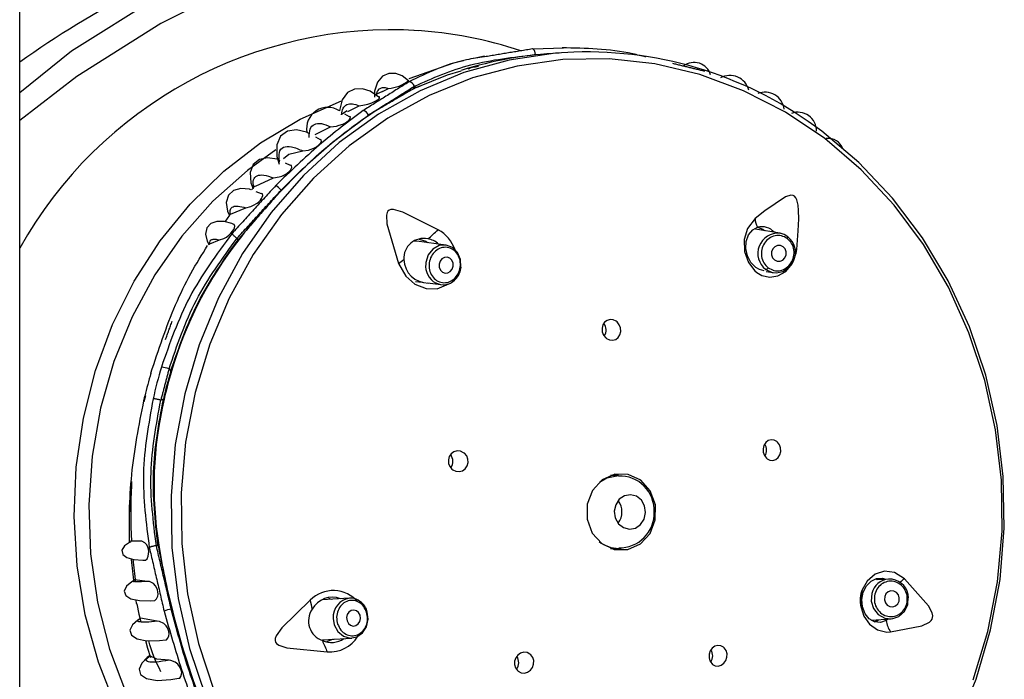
# Model space of a CAD drawing. Header units: millimetres. Extents: x 3811.49 to 3812.61, y 4795.07 to 4797.37.
# Tile 35 of 58: x 3811.7637 to 3811.8253, y 4796.5091 to 4796.5504. Entities that reach past the tile are written whole.
import ezdxf

# ---------------------------------------------------------------- set-up
doc = ezdxf.new("R2010")
doc.units = ezdxf.units.MM
doc.layers.add('SANINDUSA', color=3, linetype='Continuous')

msp = doc.modelspace()

# ---------------------------------------------------------------- linework, layer by layer
at = {"layer": 'SANINDUSA'}
for p, q in [((3811.76367109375, 4795.308547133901), (3811.76367109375, 4797.214547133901)), ((3811.797705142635, 4796.548569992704), (3811.795823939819, 4796.548504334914)), ((3811.792760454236, 4796.548071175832), (3811.792100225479, 4796.547920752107)), ((3811.786376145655, 4796.54586235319), (3811.78588843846, 4796.545627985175)), ((3811.786376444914, 4796.545861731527), (3811.786756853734, 4796.546048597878)), ((3811.788380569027, 4796.546194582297), (3811.788445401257, 4796.546102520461)), ((3811.784177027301, 4796.544655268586), (3811.783816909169, 4796.544432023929)), ((3811.784207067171, 4796.544606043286), (3811.784924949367, 4796.544959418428)), ((3811.784313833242, 4796.544266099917), (3811.784028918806, 4796.544439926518)), ((3811.782164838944, 4796.543175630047), (3811.783137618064, 4796.543648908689)), ((3811.78249138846, 4796.542838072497), (3811.782207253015, 4796.542997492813)), ((3811.780617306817, 4796.541232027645), (3811.780304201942, 4796.541377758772)), ((3811.778427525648, 4796.53993022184), (3811.779569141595, 4796.540449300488)), ((3811.778402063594, 4796.539953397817), (3811.778179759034, 4796.539698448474)), ((3811.778800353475, 4796.53945910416), (3811.778480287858, 4796.539582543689)), ((3811.776860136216, 4796.538178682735), (3811.777820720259, 4796.538589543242)), ((3811.776804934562, 4796.538115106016), (3811.776513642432, 4796.53770697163)), ((3811.811255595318, 4796.536989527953), (3811.809725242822, 4796.537243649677)), ((3811.775582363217, 4796.536333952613), (3811.776186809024, 4796.536571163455)), ((3811.777340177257, 4796.536581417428), (3811.777275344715, 4796.536673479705)), ((3811.777340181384, 4796.536581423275), (3811.777343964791, 4796.536578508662)), ((3811.811288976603, 4796.536983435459), (3811.811255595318, 4796.536989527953)), ((3811.788529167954, 4796.536490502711), (3811.788286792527, 4796.536479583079)), ((3811.790354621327, 4796.536253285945), (3811.788529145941, 4796.536491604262)), ((3811.810397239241, 4796.534597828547), (3811.810846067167, 4796.534523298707)), ((3811.788457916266, 4796.533979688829), (3811.788870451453, 4796.533925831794)), ((3811.789198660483, 4796.533882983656), (3811.790030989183, 4796.533774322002)), ((3811.773018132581, 4796.528500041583), (3811.773125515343, 4796.528347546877)), ((3811.773125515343, 4796.528347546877), (3811.773172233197, 4796.528350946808)), ((3811.771537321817, 4796.526811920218), (3811.771442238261, 4796.526431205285)), ((3811.772669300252, 4796.526609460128), (3811.772504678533, 4796.526543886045)), ((3811.801151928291, 4796.521826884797), (3811.800651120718, 4796.521826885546)), ((3811.80098495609, 4796.521916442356), (3811.801067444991, 4796.521900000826)), ((3811.77066732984, 4796.521441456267), (3811.770591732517, 4796.519546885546)), ((3811.771240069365, 4796.517724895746), (3811.770678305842, 4796.51772615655)), ((3811.772225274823, 4796.51743374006), (3811.772324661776, 4796.517473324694)), ((3811.800651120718, 4796.517266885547), (3811.801170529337, 4796.517266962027)), ((3811.771681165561, 4796.515198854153), (3811.770852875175, 4796.51529270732)), ((3811.817353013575, 4796.515303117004), (3811.817261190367, 4796.515354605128)), ((3811.818061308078, 4796.515345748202), (3811.81734779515, 4796.515302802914)), ((3811.818286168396, 4796.515336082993), (3811.818061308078, 4796.515345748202)), ((3811.784320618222, 4796.514144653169), (3811.78259254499, 4796.514052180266)), ((3811.782995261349, 4796.514141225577), (3811.783176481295, 4796.514083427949)), ((3811.77320466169, 4796.513482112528), (3811.773155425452, 4796.513471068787)), ((3811.785475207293, 4796.512986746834), (3811.78542963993, 4796.513265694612)), ((3811.772286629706, 4796.512703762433), (3811.771232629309, 4796.512890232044)), ((3811.816979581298, 4796.512776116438), (3811.818211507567, 4796.512850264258)), ((3811.782617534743, 4796.511549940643), (3811.784454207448, 4796.511648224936)), ((3811.783294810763, 4796.511586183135), (3811.782897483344, 4796.511426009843))]:
    msp.add_line(p, q, dxfattribs=at)
at = {"layer": 'SANINDUSA', "flags": 128}
for points in [[(3811.821038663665, 4796.561567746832), (3811.812001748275, 4796.561246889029), (3811.802997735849, 4796.560221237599), (3811.794104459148, 4796.558446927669), (3811.785958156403, 4796.556069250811), (3811.778033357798, 4796.552918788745), (3811.772516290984, 4796.550111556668), (3811.76724015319, 4796.546793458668), (3811.76367109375, 4796.544056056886)], [(3811.76367109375, 4796.545789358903), (3811.766905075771, 4796.548404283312), (3811.772311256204, 4796.551810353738), (3811.778006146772, 4796.554715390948), (3811.785493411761, 4796.557727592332), (3811.793231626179, 4796.560073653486)], [(3811.798357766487, 4796.548327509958), (3811.797214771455, 4796.548257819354), (3811.794313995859, 4796.54782883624), (3811.791474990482, 4796.547044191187), (3811.788733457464, 4796.545913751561), (3811.786123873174, 4796.544451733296), (3811.783679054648, 4796.542676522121), (3811.781429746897, 4796.540610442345), (3811.779404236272, 4796.538279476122), (3811.777627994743, 4796.535712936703), (3811.776123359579, 4796.532943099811), (3811.77490925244, 4796.530004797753), (3811.774000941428, 4796.52693498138), (3811.773409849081, 4796.523772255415), (3811.773143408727, 4796.520556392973), (3811.773204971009, 4796.517327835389), (3811.773593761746, 4796.514127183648), (3811.774304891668, 4796.510994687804), (3811.775329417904, 4796.507969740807)], [(3811.814067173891, 4796.542914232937), (3811.811604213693, 4796.544570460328), (3811.808988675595, 4796.545912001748), (3811.806253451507, 4796.546921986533), (3811.803432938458, 4796.54758771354), (3811.800562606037, 4796.547900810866), (3811.797678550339, 4796.547857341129), (3811.794817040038, 4796.547457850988), (3811.792014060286, 4796.546707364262), (3811.78930486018, 4796.545615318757), (3811.786723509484, 4796.544195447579), (3811.784302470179, 4796.542465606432), (3811.782072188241, 4796.540447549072), (3811.780060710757, 4796.538166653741), (3811.778293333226, 4796.535651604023), (3811.776792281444, 4796.532934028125), (3811.775576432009, 4796.530048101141), (3811.774661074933, 4796.527030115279), (3811.774057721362, 4796.523918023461), (3811.773773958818, 4796.520750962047), (3811.773813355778, 4796.517568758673), (3811.774175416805, 4796.514411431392), (3811.774855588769, 4796.511318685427), (3811.775845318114, 4796.508329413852)], [(3811.791451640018, 4796.54777298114), (3811.790836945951, 4796.547632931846), (3811.788022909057, 4796.546651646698)], [(3811.788499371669, 4796.546109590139), (3811.790452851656, 4796.546911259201), (3811.791308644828, 4796.54715228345)], [(3811.788018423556, 4796.546531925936), (3811.787604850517, 4796.54684901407), (3811.787209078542, 4796.546990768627), (3811.786788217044, 4796.546997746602), (3811.786386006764, 4796.546820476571), (3811.786066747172, 4796.546437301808), (3811.785890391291, 4796.545876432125), (3811.78588752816, 4796.545512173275)], [(3811.786161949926, 4796.545508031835), (3811.785617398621, 4796.545875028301), (3811.785131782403, 4796.5460252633), (3811.784637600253, 4796.546016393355), (3811.784185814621, 4796.545796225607), (3811.783848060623, 4796.545341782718), (3811.783689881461, 4796.544681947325), (3811.783692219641, 4796.544645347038)], [(3811.786375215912, 4796.493029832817), (3811.784333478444, 4796.493630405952), (3811.781703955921, 4796.4947244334), (3811.779204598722, 4796.496142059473), (3811.776867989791, 4796.497864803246), (3811.774724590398, 4796.49987020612), (3811.772802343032, 4796.502132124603), (3811.771126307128, 4796.504621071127), (3811.769718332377, 4796.507304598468), (3811.768596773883, 4796.510147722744), (3811.767776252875, 4796.513113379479), (3811.767267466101, 4796.516162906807), (3811.767077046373, 4796.519256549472), (3811.767207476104, 4796.522353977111), (3811.767657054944, 4796.525414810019), (3811.768419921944, 4796.528399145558), (3811.769486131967, 4796.53126807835), (3811.770841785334, 4796.533984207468), (3811.77246920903, 4796.536512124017), (3811.774347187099, 4796.538818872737), (3811.776451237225, 4796.54087438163), (3811.778753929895, 4796.542651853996), (3811.781225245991, 4796.544128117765), (3811.78381253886, 4796.545276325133)], [(3811.784924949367, 4796.544959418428), (3811.785260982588, 4796.545019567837), (3811.785459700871, 4796.545069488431), (3811.785706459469, 4796.545151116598), (3811.785840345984, 4796.545206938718), (3811.785973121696, 4796.545273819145), (3811.786070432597, 4796.545334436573), (3811.786136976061, 4796.545386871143), (3811.786193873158, 4796.545453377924), (3811.786200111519, 4796.545522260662), (3811.786178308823, 4796.545528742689)], [(3811.783137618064, 4796.543648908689), (3811.783494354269, 4796.543700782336), (3811.783675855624, 4796.543748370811), (3811.783892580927, 4796.543826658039), (3811.784026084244, 4796.54388927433), (3811.784158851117, 4796.543967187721), (3811.784254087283, 4796.544038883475), (3811.78431643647, 4796.544100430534), (3811.784367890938, 4796.544179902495), (3811.784370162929, 4796.544267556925), (3811.784328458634, 4796.54428898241)], [(3811.781818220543, 4796.543215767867), (3811.781623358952, 4796.543325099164), (3811.781006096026, 4796.5434595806), (3811.780445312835, 4796.543389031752), (3811.780007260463, 4796.543076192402), (3811.779764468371, 4796.542527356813), (3811.779764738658, 4796.541800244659), (3811.779908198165, 4796.541313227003)], [(3811.79836266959, 4796.490766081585), (3811.80123705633, 4796.490835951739), (3811.804137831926, 4796.491264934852), (3811.806976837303, 4796.492049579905), (3811.809718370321, 4796.493180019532), (3811.812327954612, 4796.494642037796), (3811.814772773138, 4796.496417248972), (3811.817022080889, 4796.498483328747), (3811.819047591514, 4796.500814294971), (3811.820823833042, 4796.50338083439), (3811.822328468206, 4796.506150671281), (3811.823542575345, 4796.50908897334), (3811.824450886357, 4796.512158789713), (3811.825041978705, 4796.515321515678), (3811.825308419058, 4796.51853737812), (3811.825246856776, 4796.521765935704), (3811.824858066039, 4796.524966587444), (3811.824146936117, 4796.528099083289), (3811.823122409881, 4796.531124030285), (3811.821797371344, 4796.534003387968), (3811.820188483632, 4796.536700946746), (3811.818315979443, 4796.539182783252), (3811.816203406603, 4796.54141768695), (3811.813877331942, 4796.543377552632)], [(3811.781400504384, 4796.542140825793), (3811.781754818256, 4796.542193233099), (3811.781924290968, 4796.542245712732), (3811.782121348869, 4796.542330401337), (3811.782252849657, 4796.54240435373), (3811.78237999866, 4796.542495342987), (3811.782467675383, 4796.54257743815), (3811.782524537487, 4796.542649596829), (3811.782566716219, 4796.542743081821), (3811.782552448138, 4796.542843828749), (3811.78250725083, 4796.542864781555)], [(3811.823366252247, 4796.509045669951), (3811.824281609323, 4796.512063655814), (3811.824884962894, 4796.515175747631), (3811.825168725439, 4796.518342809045), (3811.825129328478, 4796.521525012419), (3811.824767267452, 4796.524682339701), (3811.824087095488, 4796.527775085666), (3811.823097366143, 4796.530764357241), (3811.821810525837, 4796.533612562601), (3811.820242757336, 4796.53628388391), (3811.818413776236, 4796.538744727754), (3811.816346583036, 4796.540964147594), (3811.814067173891, 4796.542914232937)], [(3811.779699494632, 4796.54220159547), (3811.777923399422, 4796.540921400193), (3811.775768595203, 4796.538993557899), (3811.773831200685, 4796.536802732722), (3811.772137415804, 4796.534378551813), (3811.770710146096, 4796.531753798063), (3811.769568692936, 4796.528963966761), (3811.768728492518, 4796.526046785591), (3811.768200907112, 4796.523041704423), (3811.767993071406, 4796.519989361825), (3811.768107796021, 4796.516931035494), (3811.768543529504, 4796.513908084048), (3811.769294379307, 4796.510961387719), (3811.770350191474, 4796.50813079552), (3811.771696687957, 4796.505454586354), (3811.7733156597, 4796.502968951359), (3811.775185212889, 4796.500707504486), (3811.777280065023, 4796.498700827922), (3811.779571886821, 4796.496976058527), (3811.782029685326, 4796.495556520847), (3811.783176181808, 4796.495024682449)], [(3811.780195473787, 4796.541665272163), (3811.780525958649, 4796.54194417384), (3811.781400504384, 4796.542140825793)], [(3811.779986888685, 4796.541525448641), (3811.779784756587, 4796.541619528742), (3811.779194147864, 4796.541705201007), (3811.778675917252, 4796.541605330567), (3811.778290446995, 4796.541294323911), (3811.778099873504, 4796.54078726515), (3811.778139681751, 4796.540143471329), (3811.778279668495, 4796.539762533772)], [(3811.779569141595, 4796.540449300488), (3811.779916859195, 4796.54051116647), (3811.780089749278, 4796.540572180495), (3811.780292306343, 4796.540672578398), (3811.780414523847, 4796.540752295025), (3811.780533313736, 4796.540850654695), (3811.780615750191, 4796.540940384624), (3811.780667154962, 4796.541016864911), (3811.780704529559, 4796.541114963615), (3811.780691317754, 4796.541222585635), (3811.780628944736, 4796.541259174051)], [(3811.778130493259, 4796.539717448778), (3811.778056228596, 4796.539746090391), (3811.777520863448, 4796.539788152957), (3811.777064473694, 4796.53966873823), (3811.776741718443, 4796.539371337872), (3811.776605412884, 4796.538918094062), (3811.77667915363, 4796.538370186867), (3811.776805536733, 4796.538094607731)], [(3811.777820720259, 4796.538589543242), (3811.778135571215, 4796.538661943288), (3811.778314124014, 4796.538738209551), (3811.778527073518, 4796.538868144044), (3811.77863776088, 4796.538957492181), (3811.778742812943, 4796.539064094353), (3811.778815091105, 4796.539160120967), (3811.778860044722, 4796.539242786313), (3811.778889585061, 4796.539347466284), (3811.778867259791, 4796.539457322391), (3811.778809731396, 4796.539485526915)], [(3811.8123144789, 4796.535975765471), (3811.812407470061, 4796.537133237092), (3811.81243924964, 4796.537896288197), (3811.812433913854, 4796.538403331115), (3811.812405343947, 4796.538744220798), (3811.812325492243, 4796.539089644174), (3811.812262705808, 4796.539214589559), (3811.812176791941, 4796.539307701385), (3811.812081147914, 4796.539355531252), (3811.81194585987, 4796.539368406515), (3811.811611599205, 4796.53926885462), (3811.810310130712, 4796.538388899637), (3811.809720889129, 4796.537917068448)], [(3811.789865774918, 4796.537210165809), (3811.787666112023, 4796.538316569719), (3811.787074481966, 4796.538477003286), (3811.786912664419, 4796.538473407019), (3811.786799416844, 4796.538436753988), (3811.786721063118, 4796.538374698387), (3811.786667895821, 4796.538289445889), (3811.786626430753, 4796.53811976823), (3811.786664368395, 4796.537584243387), (3811.787391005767, 4796.53508841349)], [(3811.776804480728, 4796.538115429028), (3811.776807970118, 4796.538121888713), (3811.776860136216, 4796.538178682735)], [(3811.809720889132, 4796.537917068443), (3811.80923410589, 4796.537291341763), (3811.809032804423, 4796.536603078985), (3811.809052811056, 4796.53585599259), (3811.809290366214, 4796.535159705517), (3811.809690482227, 4796.534635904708), (3811.809808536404, 4796.534538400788), (3811.810130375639, 4796.534354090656), (3811.810632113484, 4796.534245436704), (3811.811130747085, 4796.534318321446), (3811.81162884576, 4796.53459564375), (3811.812037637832, 4796.535084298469), (3811.812280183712, 4796.53574064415), (3811.812314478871, 4796.53597576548)], [(3811.777086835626, 4796.537545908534), (3811.776951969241, 4796.537600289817), (3811.77646622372, 4796.537718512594), (3811.776015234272, 4796.537728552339), (3811.77563556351, 4796.537603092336), (3811.775380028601, 4796.537329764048), (3811.775296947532, 4796.536935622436), (3811.775400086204, 4796.536485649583), (3811.77550583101, 4796.536305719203)], [(3811.776186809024, 4796.536571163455), (3811.776458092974, 4796.536658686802), (3811.776609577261, 4796.536744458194), (3811.776788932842, 4796.536883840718), (3811.776897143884, 4796.536992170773), (3811.776998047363, 4796.537118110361), (3811.777066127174, 4796.537228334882), (3811.777108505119, 4796.537323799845), (3811.777132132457, 4796.537436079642), (3811.777103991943, 4796.537540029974), (3811.777086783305, 4796.537545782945)], [(3811.810275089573, 4796.534636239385), (3811.809981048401, 4796.534711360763), (3811.809750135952, 4796.534849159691), (3811.809441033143, 4796.535168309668), (3811.809229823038, 4796.535577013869), (3811.809133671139, 4796.536027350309), (3811.809157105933, 4796.536476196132), (3811.809302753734, 4796.536885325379), (3811.809567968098, 4796.537205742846), (3811.809864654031, 4796.537366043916)], [(3811.809863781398, 4796.537365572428), (3811.81019095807, 4796.537239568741), (3811.810299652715, 4796.537166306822)], [(3811.788687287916, 4796.536623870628), (3811.789089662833, 4796.536484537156), (3811.789209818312, 4796.536412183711)], [(3811.811746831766, 4796.536769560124), (3811.811523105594, 4796.536907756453), (3811.811271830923, 4796.536986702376)], [(3811.775496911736, 4796.536301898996), (3811.775488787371, 4796.536285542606), (3811.775542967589, 4796.536306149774), (3811.775582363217, 4796.536333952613)], [(3811.791287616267, 4796.534866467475), (3811.791268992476, 4796.535345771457), (3811.791087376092, 4796.535780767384), (3811.790769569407, 4796.536099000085), (3811.790363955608, 4796.536252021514), (3811.789932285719, 4796.536216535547), (3811.789540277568, 4796.535997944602), (3811.789247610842, 4796.535629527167), (3811.789098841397, 4796.535167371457), (3811.789088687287, 4796.535068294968)], [(3811.811463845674, 4796.536145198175), (3811.811299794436, 4796.536221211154), (3811.811119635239, 4796.536222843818), (3811.810950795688, 4796.536149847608), (3811.810818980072, 4796.536013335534), (3811.810744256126, 4796.535834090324), (3811.810737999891, 4796.535639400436), (3811.810801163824, 4796.535458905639), (3811.810924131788, 4796.53532008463), (3811.811088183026, 4796.535244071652), (3811.811268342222, 4796.535242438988), (3811.811437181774, 4796.535315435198), (3811.81156899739, 4796.535451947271), (3811.811643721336, 4796.535631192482), (3811.811649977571, 4796.53582588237), (3811.811586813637, 4796.536006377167), (3811.811463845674, 4796.536145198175)], [(3811.812314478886, 4796.535975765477), (3811.812208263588, 4796.535988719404), (3811.812206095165, 4796.535989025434)], [(3811.790105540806, 4796.535384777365), (3811.789988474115, 4796.53523741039), (3811.789928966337, 4796.535052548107), (3811.789936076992, 4796.53485833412), (3811.790008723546, 4796.534684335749), (3811.79013584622, 4796.534557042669), (3811.790298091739, 4796.534495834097), (3811.790470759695, 4796.534510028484), (3811.790627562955, 4796.534597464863), (3811.790744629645, 4796.534744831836), (3811.790804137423, 4796.53492969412), (3811.790797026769, 4796.535123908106), (3811.790724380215, 4796.535297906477), (3811.790597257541, 4796.535425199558), (3811.790435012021, 4796.535486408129), (3811.790262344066, 4796.535472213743), (3811.790105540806, 4796.535384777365)], [(3811.787391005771, 4796.535088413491), (3811.787836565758, 4796.534298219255), (3811.788415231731, 4796.533801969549), (3811.789106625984, 4796.533529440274), (3811.789809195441, 4796.533519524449), (3811.79039678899, 4796.533758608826), (3811.790467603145, 4796.533830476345)], [(3811.791205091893, 4796.534506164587), (3811.791243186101, 4796.534584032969), (3811.791311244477, 4796.534867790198)], [(3811.810376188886, 4796.534725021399), (3811.81078631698, 4796.53453498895), (3811.810846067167, 4796.534523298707)], [(3811.789702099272, 4796.533878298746), (3811.790021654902, 4796.533775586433), (3811.790030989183, 4796.533774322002)], [(3811.800409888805, 4796.530403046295), (3811.800593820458, 4796.530312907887), (3811.80079136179, 4796.530292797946), (3811.800979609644, 4796.53034487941), (3811.801138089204, 4796.530463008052), (3811.80124968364, 4796.530634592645), (3811.801301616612, 4796.530841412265), (3811.801287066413, 4796.531060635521), (3811.801206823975, 4796.531266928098), (3811.801070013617, 4796.53143586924), (3811.801016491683, 4796.531478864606), (3811.800832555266, 4796.531569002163), (3811.800635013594, 4796.531589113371), (3811.800446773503, 4796.531537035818), (3811.800288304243, 4796.53141891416), (3811.800176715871, 4796.531247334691), (3811.800124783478, 4796.531040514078), (3811.800139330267, 4796.530821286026), (3811.800219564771, 4796.530614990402), (3811.800356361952, 4796.530446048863), (3811.800409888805, 4796.530403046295)], [(3811.771875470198, 4796.528214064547), (3811.771874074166, 4796.52821815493), (3811.771875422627, 4796.528222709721), (3811.771880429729, 4796.528226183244)], [(3811.810461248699, 4796.522879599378), (3811.810633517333, 4796.522789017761), (3811.810820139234, 4796.522769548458), (3811.811001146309, 4796.522823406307), (3811.811155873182, 4796.52294533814), (3811.811265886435, 4796.523121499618), (3811.811318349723, 4796.523330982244), (3811.811307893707, 4796.523549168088), (3811.811236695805, 4796.523751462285), (3811.811113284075, 4796.523916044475), (3811.811067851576, 4796.523955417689), (3811.810895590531, 4796.524045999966), (3811.810708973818, 4796.524065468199), (3811.810527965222, 4796.524011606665), (3811.810373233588, 4796.523889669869), (3811.810263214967, 4796.523713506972), (3811.810210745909, 4796.523504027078), (3811.810221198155, 4796.523285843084), (3811.810292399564, 4796.523083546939), (3811.810415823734, 4796.522918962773), (3811.810461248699, 4796.522879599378)], [(3811.790781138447, 4796.522180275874), (3811.790973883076, 4796.522089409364), (3811.791183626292, 4796.522070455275), (3811.791386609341, 4796.52212571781), (3811.791558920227, 4796.522248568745), (3811.79168091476, 4796.522424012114), (3811.791739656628, 4796.52263146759), (3811.791729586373, 4796.522847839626), (3811.791652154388, 4796.523049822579), (3811.791515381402, 4796.523215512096), (3811.79146350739, 4796.523256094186), (3811.791270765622, 4796.523346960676), (3811.791061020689, 4796.523365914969), (3811.790858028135, 4796.52331065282), (3811.790685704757, 4796.523187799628), (3811.790563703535, 4796.523012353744), (3811.790504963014, 4796.522804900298), (3811.790515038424, 4796.522588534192), (3811.790592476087, 4796.52238655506), (3811.790729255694, 4796.522220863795), (3811.790781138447, 4796.522180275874)], [(3811.802551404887, 4796.521533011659), (3811.801769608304, 4796.521897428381), (3811.800920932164, 4796.521903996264), (3811.800134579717, 4796.521551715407), (3811.799530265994, 4796.520894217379), (3811.799199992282, 4796.520031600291), (3811.799194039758, 4796.519095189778), (3811.799513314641, 4796.518227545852), (3811.800109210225, 4796.517560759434), (3811.800891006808, 4796.517196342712), (3811.801739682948, 4796.517189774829), (3811.802526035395, 4796.517542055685), (3811.803130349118, 4796.518199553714), (3811.803460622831, 4796.519062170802), (3811.803466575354, 4796.519998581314), (3811.803147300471, 4796.520866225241), (3811.802551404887, 4796.521533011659)], [(3811.799959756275, 4796.521407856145), (3811.800431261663, 4796.521683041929), (3811.801151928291, 4796.521826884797)], [(3811.802212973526, 4796.518535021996), (3811.802537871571, 4796.518756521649), (3811.802761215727, 4796.51909834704), (3811.802849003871, 4796.519508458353), (3811.802787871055, 4796.519924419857), (3811.802587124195, 4796.520282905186), (3811.802277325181, 4796.520529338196), (3811.801905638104, 4796.520626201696), (3811.801528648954, 4796.520558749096), (3811.801203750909, 4796.520337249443), (3811.800980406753, 4796.519995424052), (3811.800892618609, 4796.51958531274), (3811.800953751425, 4796.519169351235), (3811.801154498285, 4796.518810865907), (3811.801464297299, 4796.518564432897), (3811.801835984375, 4796.518467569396), (3811.802212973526, 4796.518535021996)], [(3811.770602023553, 4796.517653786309), (3811.770540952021, 4796.517632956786), (3811.770233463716, 4796.517420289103), (3811.770074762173, 4796.517150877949), (3811.770126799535, 4796.51688812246), (3811.770388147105, 4796.516687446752), (3811.77081811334, 4796.516567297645), (3811.77137438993, 4796.516518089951), (3811.771535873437, 4796.516519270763)], [(3811.770704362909, 4796.517750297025), (3811.770612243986, 4796.517695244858), (3811.77060141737, 4796.517654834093)], [(3811.771535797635, 4796.516517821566), (3811.771556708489, 4796.516523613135), (3811.771645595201, 4796.516617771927), (3811.77171883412, 4796.516783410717), (3811.771743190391, 4796.516916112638), (3811.771745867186, 4796.517072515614), (3811.77172747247, 4796.517210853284), (3811.771694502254, 4796.517331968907), (3811.771628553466, 4796.517477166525), (3811.771514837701, 4796.517619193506), (3811.771312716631, 4796.517717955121), (3811.771240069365, 4796.517724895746), (3811.771240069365, 4796.517724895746)], [(3811.801302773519, 4796.517261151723), (3811.801048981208, 4796.517189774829), (3811.800984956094, 4796.517177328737)], [(3811.770754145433, 4796.51658517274), (3811.770764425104, 4796.516397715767), (3811.770929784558, 4796.515147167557)], [(3811.819059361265, 4796.5153587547), (3811.818426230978, 4796.515762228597), (3811.81781840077, 4796.515833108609), (3811.817221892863, 4796.515643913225), (3811.816724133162, 4796.515223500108), (3811.816408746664, 4796.514660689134), (3811.816298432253, 4796.514094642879), (3811.816338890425, 4796.513557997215), (3811.81652285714, 4796.5130160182), (3811.816870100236, 4796.512518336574), (3811.817365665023, 4796.512161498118), (3811.817955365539, 4796.512023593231), (3811.818187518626, 4796.512037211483)], [(3811.770790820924, 4796.515223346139), (3811.770680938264, 4796.5151739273), (3811.7703572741, 4796.514905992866), (3811.770214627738, 4796.51459595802), (3811.770308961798, 4796.514311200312), (3811.770637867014, 4796.514107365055), (3811.771163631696, 4796.514002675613), (3811.771847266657, 4796.513988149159), (3811.772101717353, 4796.514006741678)], [(3811.770852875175, 4796.51529270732), (3811.770789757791, 4796.515257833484), (3811.77078728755, 4796.515228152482)], [(3811.772101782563, 4796.514003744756), (3811.77213291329, 4796.514011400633), (3811.772234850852, 4796.514108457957), (3811.772313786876, 4796.514281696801), (3811.772332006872, 4796.514401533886), (3811.772327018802, 4796.514543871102), (3811.772300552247, 4796.514671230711), (3811.772260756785, 4796.514780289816), (3811.772183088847, 4796.514918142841), (3811.772047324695, 4796.515064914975), (3811.771805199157, 4796.515183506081), (3811.771681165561, 4796.515198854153), (3811.771681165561, 4796.515198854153)], [(3811.817917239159, 4796.512751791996), (3811.817552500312, 4796.512620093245), (3811.81718062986, 4796.512657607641), (3811.816845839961, 4796.51285495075), (3811.816587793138, 4796.513178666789), (3811.816425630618, 4796.513603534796), (3811.816386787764, 4796.514066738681), (3811.816474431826, 4796.514519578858), (3811.816678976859, 4796.514917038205), (3811.816972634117, 4796.515214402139), (3811.817316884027, 4796.515381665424), (3811.817678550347, 4796.515404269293), (3811.817862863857, 4796.515333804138)], [(3811.818187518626, 4796.512037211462), (3811.820153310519, 4796.512424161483), (3811.820621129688, 4796.512643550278), (3811.82073035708, 4796.512744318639), (3811.820793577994, 4796.512844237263), (3811.820823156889, 4796.512944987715), (3811.820826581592, 4796.513050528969), (3811.820789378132, 4796.513221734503), (3811.820555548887, 4796.513659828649), (3811.819059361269, 4796.515358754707)], [(3811.817010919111, 4796.51444471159), (3811.816975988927, 4796.513958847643), (3811.817117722, 4796.513494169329), (3811.817414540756, 4796.51312141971), (3811.817821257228, 4796.512897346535), (3811.818275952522, 4796.512856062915), (3811.818709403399, 4796.513003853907), (3811.819055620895, 4796.513318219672), (3811.819261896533, 4796.513751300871), (3811.819296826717, 4796.514237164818), (3811.81928384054, 4796.514325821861)], [(3811.81871936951, 4796.513967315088), (3811.818733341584, 4796.514161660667), (3811.818676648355, 4796.514347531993), (3811.818557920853, 4796.51449663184), (3811.818395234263, 4796.51458626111), (3811.818213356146, 4796.514602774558), (3811.818039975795, 4796.514543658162), (3811.817901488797, 4796.514417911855), (3811.817818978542, 4796.514244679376), (3811.817805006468, 4796.514050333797), (3811.817861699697, 4796.513864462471), (3811.817980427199, 4796.513715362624), (3811.818143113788, 4796.513625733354), (3811.818324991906, 4796.513609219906), (3811.818498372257, 4796.513668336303), (3811.818636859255, 4796.513794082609), (3811.81871936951, 4796.513967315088)], [(3811.771012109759, 4796.513784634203), (3811.771126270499, 4796.513143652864), (3811.771247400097, 4796.512662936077)], [(3811.781864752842, 4796.514034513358), (3811.78007735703, 4796.512302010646), (3811.779719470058, 4796.511786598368), (3811.779665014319, 4796.511627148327), (3811.779658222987, 4796.511502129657), (3811.779687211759, 4796.511401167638), (3811.779746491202, 4796.511315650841), (3811.779887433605, 4796.511208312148), (3811.780392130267, 4796.511034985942), (3811.782928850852, 4796.510781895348)], [(3811.784160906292, 4796.512736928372), (3811.784250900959, 4796.512569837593), (3811.784389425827, 4796.512453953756), (3811.784555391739, 4796.512406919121), (3811.784723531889, 4796.512435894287), (3811.784868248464, 4796.512536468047), (3811.784967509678, 4796.512693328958), (3811.78500620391, 4796.512882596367), (3811.784978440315, 4796.51307545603), (3811.784888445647, 4796.513242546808), (3811.78474992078, 4796.513358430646), (3811.784583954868, 4796.513405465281), (3811.784415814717, 4796.513376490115), (3811.784271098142, 4796.513275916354), (3811.784171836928, 4796.513119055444), (3811.784133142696, 4796.512929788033), (3811.784160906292, 4796.512736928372)], [(3811.771202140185, 4796.512854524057), (3811.77106392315, 4796.512778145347), (3811.770729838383, 4796.512475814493), (3811.770575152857, 4796.512139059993), (3811.770667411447, 4796.511824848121), (3811.771027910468, 4796.511594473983), (3811.771629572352, 4796.511483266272), (3811.772425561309, 4796.511494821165), (3811.772810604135, 4796.511544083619)], [(3811.771232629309, 4796.512890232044), (3811.771194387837, 4796.512871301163), (3811.771195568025, 4796.512861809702)], [(3811.772810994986, 4796.511539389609), (3811.772854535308, 4796.511551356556), (3811.772943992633, 4796.511643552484), (3811.773009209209, 4796.511795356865), (3811.773023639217, 4796.511913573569), (3811.773011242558, 4796.512056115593), (3811.772975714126, 4796.512183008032), (3811.772927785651, 4796.512288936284), (3811.772839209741, 4796.512422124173), (3811.772689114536, 4796.512565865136), (3811.772430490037, 4796.512685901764), (3811.772286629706, 4796.512703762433), (3811.772286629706, 4796.512703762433)], [(3811.783295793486, 4796.512885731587), (3811.783365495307, 4796.512473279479), (3811.783590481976, 4796.512055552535), (3811.783936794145, 4796.511765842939), (3811.784351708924, 4796.511648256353), (3811.784772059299, 4796.511720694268), (3811.785133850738, 4796.511972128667), (3811.785382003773, 4796.512364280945), (3811.785478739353, 4796.512837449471), (3811.785475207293, 4796.512986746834)], [(3811.817151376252, 4796.512674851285), (3811.817369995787, 4796.512747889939), (3811.817435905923, 4796.512803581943)], [(3811.818028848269, 4796.512839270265), (3811.818004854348, 4796.512812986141), (3811.817917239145, 4796.512751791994)], [(3811.771540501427, 4796.511499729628), (3811.771661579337, 4796.511019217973), (3811.771855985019, 4796.510436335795)], [(3811.795610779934, 4796.510650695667), (3811.795430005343, 4796.510740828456), (3811.795229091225, 4796.510760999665), (3811.795029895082, 4796.510709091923), (3811.794853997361, 4796.510590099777), (3811.79472157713, 4796.510416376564), (3811.794648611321, 4796.510207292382), (3811.79464409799, 4796.509987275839), (3811.794708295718, 4796.509782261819), (3811.794832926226, 4796.509615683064), (3811.79488158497, 4796.509574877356), (3811.795062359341, 4796.50948474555), (3811.795263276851, 4796.509464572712), (3811.79546248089, 4796.509516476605), (3811.795638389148, 4796.509635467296), (3811.795770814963, 4796.509809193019), (3811.795843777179, 4796.510018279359), (3811.795848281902, 4796.510238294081), (3811.795784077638, 4796.510443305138), (3811.79565944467, 4796.510609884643), (3811.795610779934, 4796.510650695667)], [(3811.807044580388, 4796.51000708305), (3811.807214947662, 4796.509916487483), (3811.807405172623, 4796.509897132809), (3811.807592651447, 4796.509951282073), (3811.807755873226, 4796.51007177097), (3811.807877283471, 4796.510244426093), (3811.807944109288, 4796.510450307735), (3811.807948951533, 4796.510667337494), (3811.807890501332, 4796.510871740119), (3811.807774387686, 4796.511040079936), (3811.807726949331, 4796.511082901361), (3811.807556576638, 4796.511173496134), (3811.807366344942, 4796.511192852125), (3811.807178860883, 4796.511138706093), (3811.80701563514, 4796.511018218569), (3811.806894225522, 4796.510845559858), (3811.806827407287, 4796.510639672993), (3811.806822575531, 4796.510422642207), (3811.806881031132, 4796.510218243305), (3811.806997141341, 4796.510049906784), (3811.807044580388, 4796.51000708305)], [(3811.771807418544, 4796.510534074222), (3811.771646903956, 4796.51042682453), (3811.771308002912, 4796.510082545), (3811.771145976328, 4796.509712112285), (3811.771235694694, 4796.509367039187), (3811.771616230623, 4796.50911356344), (3811.772269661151, 4796.50900213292), (3811.773140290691, 4796.509048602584), (3811.773637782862, 4796.509142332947)], [(3811.773033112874, 4796.510261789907), (3811.772249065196, 4796.510338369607), (3811.771825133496, 4796.510547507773)], [(3811.773638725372, 4796.509136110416), (3811.773687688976, 4796.509151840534), (3811.773761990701, 4796.509243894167), (3811.773808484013, 4796.509387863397), (3811.773811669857, 4796.509508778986), (3811.773784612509, 4796.509651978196), (3811.773736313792, 4796.509776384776), (3811.773675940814, 4796.509882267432), (3811.773569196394, 4796.510014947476), (3811.773397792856, 4796.510152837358), (3811.7731224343, 4796.51025463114), (3811.773033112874, 4796.510261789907), (3811.773033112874, 4796.510261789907)]]:
    msp.add_lwpolyline(points, dxfattribs=at)
at = {"layer": 'SANINDUSA'}
for centre, radius, start, end in [((3811.801615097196, 4796.494128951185), 0.0656431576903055, 110.3688980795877, 125.3124114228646), ((3811.786968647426, 4796.523032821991), 0.02668946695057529, 86.38811542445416, 150.7988064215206), ((3811.78705439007, 4796.524663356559), 0.02505272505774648, 71.39127313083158, 86.9292225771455), ((3811.798492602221, 4796.524548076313), 0.02374364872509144, 92.52297807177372, 107.6265855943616), ((3811.797649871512, 4796.548513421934), 7.908949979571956e-05, 45.66576903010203, 99.96012966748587), ((3811.799140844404, 4796.52397851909), 0.02436157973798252, 52.77785765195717, 91.84203118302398), ((3811.805891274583, 4796.546607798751), 0.001073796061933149, 15.62908186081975, 128.5945284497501), ((3811.78657343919, 4796.548372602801), 0.002331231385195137, 274.5125299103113, 308.7521063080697), ((3811.788019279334, 4796.546085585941), 0.0003773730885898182, 16.78787307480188, 87.77251365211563), ((3811.808132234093, 4796.545645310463), 0.001223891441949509, 13.94126259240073, 119.2087240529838), ((3811.798774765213, 4796.525204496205), 0.02329391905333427, 116.1753085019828, 124.5481234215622), ((3811.81033785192, 4796.544622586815), 0.001198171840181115, 6.511294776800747, 112.5403128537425), ((3811.782956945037, 4796.543539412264), 0.001328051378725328, 56.38227363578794, 189.9088997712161), ((3811.785070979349, 4796.544194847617), 0.0004795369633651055, 23.52224608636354, 78.44721217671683), ((3811.812386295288, 4796.543403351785), 0.001163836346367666, 358.9813690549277, 110.5151932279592), ((3811.805498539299, 4796.515602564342), 0.03501571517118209, 124.6999694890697, 136.5165311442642), ((3811.814307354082, 4796.541990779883), 0.0009345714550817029, 17.43560312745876, 98.72690762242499), ((3811.809711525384, 4796.511267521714), 0.041056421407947, 136.1728873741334, 141.9265340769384), ((3811.779042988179, 4796.538856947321), 0.001301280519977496, 40.08000167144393, 59.58067220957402), ((3811.810592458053, 4796.537850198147), 0.0008741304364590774, 175.6126311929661, 213.6328873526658), ((3811.750172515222, 4796.580957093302), 0.05907070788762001, 311.3757275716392, 312.2186592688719), ((3811.788745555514, 4796.535200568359), 0.002300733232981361, 18.88454456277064, 60.86318651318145), ((3811.810131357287, 4796.536372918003), 0.001028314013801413, 40.98177040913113, 105.0320753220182), ((3811.796807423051, 4796.521440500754), 0.02462471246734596, 142.0447080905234, 163.7021598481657), ((3811.788946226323, 4796.535437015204), 0.001224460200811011, 77.18094657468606, 184.0355519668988), ((3811.789089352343, 4796.535492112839), 0.001146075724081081, 45.83403919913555, 83.55992845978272), ((3811.811146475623, 4796.53572889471), 0.001265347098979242, 85.05284098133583, 232.500443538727), ((3811.810976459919, 4796.535775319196), 0.001257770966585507, 263.3053530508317, 52.23025209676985), ((3811.811589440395, 4796.536746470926), 0.0001590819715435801, 326.5268667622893, 8.335230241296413), ((3811.783492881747, 4796.540390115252), 0.00658053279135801, 306.325520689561, 310.023138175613), ((3811.789242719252, 4796.535390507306), 0.001518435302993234, 181.4968305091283, 270.4337914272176), ((3811.79030006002, 4796.534939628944), 0.001218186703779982, 173.9370572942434, 240.6027898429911), ((3811.81033082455, 4796.534949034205), 0.0002285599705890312, 281.4480246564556, 328.5563198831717), ((3811.790360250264, 4796.534771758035), 0.0008856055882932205, 306.6846244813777, 342.5483804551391), ((3811.790189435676, 4796.534725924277), 0.0009649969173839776, 241.1792755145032, 316.4913891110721), ((3811.799678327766, 4796.530940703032), 0.0007011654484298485, 327.1183077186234, 35.80510414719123), ((3811.802621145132, 4796.519658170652), 0.0313832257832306, 163.4231750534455, 167.1622328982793), ((3811.772408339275, 4796.526972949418), 0.001644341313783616, 68.23235185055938, 85.32820638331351), ((3811.801613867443, 4796.519656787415), 0.03094368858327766, 163.9226287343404, 166.6627792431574), ((3811.802698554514, 4796.51965626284), 0.03082374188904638, 163.6223518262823, 166.9630561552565), ((3811.80275669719, 4796.519656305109), 0.03083564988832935, 163.6223518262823, 166.9630561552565), ((3811.795561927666, 4796.521182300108), 0.02348248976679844, 166.6304209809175, 189.0888129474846), ((3811.809728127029, 4796.523417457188), 0.0007026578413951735, 328.0528118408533, 32.64071184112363), ((3811.790088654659, 4796.522718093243), 0.0007000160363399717, 324.4021811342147, 36.53391954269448), ((3811.801245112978, 4796.519647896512), 0.002145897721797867, 357.3019956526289, 92.43500154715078), ((3811.799995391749, 4796.51954688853), 0.02937356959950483, 176.7571288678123, 183.5537790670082), ((3811.800214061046, 4796.519546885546), 0.001161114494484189, 322.3207922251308, 37.67920777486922), ((3811.801222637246, 4796.519469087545), 0.002167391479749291, 268.5705951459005, 2.057060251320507), ((3811.822048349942, 4796.525725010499), 0.05035486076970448, 189.4321471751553, 194.0858960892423), ((3811.801161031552, 4796.519199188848), 0.001932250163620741, 231.0613102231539, 270.2816328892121), ((3811.818148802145, 4796.514180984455), 0.001168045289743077, 94.2958442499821, 166.9509552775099), ((3811.818108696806, 4796.514134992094), 0.001207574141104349, 1.613389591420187, 81.3195632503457), ((3811.820125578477, 4796.513695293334), 0.001975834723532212, 122.6583694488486, 132.8201456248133), ((3811.783296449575, 4796.512588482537), 0.002034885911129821, 40.69950137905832, 134.7146095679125), ((3811.818009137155, 4796.514019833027), 0.001727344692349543, 156.442610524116, 194.458631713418), ((3811.786156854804, 4796.514578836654), 0.004326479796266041, 187.2276534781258, 195.0213105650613), ((3811.783245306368, 4796.512763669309), 0.001444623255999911, 69.24136699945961, 151.295678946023), ((3811.78448522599, 4796.512964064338), 0.00119200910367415, 97.93749460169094, 183.7679013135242), ((3811.78439502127, 4796.513262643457), 0.000889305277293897, 49.7408722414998, 120.7712986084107), ((3811.784479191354, 4796.513113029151), 0.0009626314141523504, 9.12516943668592, 59.36401847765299), ((3811.774750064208, 4796.506974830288), 0.006689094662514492, 103.7917610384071, 107.7476337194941), ((3811.823575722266, 4796.525966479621), 0.05189525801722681, 193.9340674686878, 202.2970867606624), ((3811.783059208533, 4796.512724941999), 0.001305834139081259, 145.8754439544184, 250.3557289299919), ((3811.819485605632, 4796.512936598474), 0.001579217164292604, 186.7203862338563, 214.7163740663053), ((3811.783177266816, 4796.512767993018), 0.001389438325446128, 246.3643324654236, 304.4277589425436), ((3811.792042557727, 4796.515149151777), 0.01010606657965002, 201.1965931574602, 205.6035776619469), ((3811.78305679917, 4796.512901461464), 0.002123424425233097, 266.5455130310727, 327.5090382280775), ((3811.806349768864, 4796.510545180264), 0.0007022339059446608, 325.8839462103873, 31.7071360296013), ((3811.794211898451, 4796.510113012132), 0.0007006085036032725, 323.5446146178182, 34.02646727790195)]:
    msp.add_arc(centre, radius, start, end, dxfattribs=at)
for points, degree in [([(3811.79576838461, 4796.548524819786), (3811.792771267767, 4796.548031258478)], 1), ([(3811.806561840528, 4796.547122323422), (3811.804550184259, 4796.547609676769)], 1), ([(3811.788033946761, 4796.546462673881), (3811.78516701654, 4796.544664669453)], 1), ([(3811.785510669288, 4796.544386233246), (3811.788380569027, 4796.546194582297)], 1), ([(3811.788445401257, 4796.546102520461), (3811.785510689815, 4796.544386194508)], 1), ([(3811.788445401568, 4796.54610252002), (3811.788732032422, 4796.546205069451)], 1), ([(3811.779701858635, 4796.539979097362), (3811.776942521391, 4796.53695340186)], 1), ([(3811.777275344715, 4796.536673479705), (3811.780038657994, 4796.539694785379)], 1), ([(3811.78004040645, 4796.539696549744), (3811.777340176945, 4796.536581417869)], 1), ([(3811.789703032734, 4796.535874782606), (3811.789607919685, 4796.535772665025), (3811.789417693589, 4796.535568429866), (3811.789287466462, 4796.535140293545), (3811.78930229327, 4796.534700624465), (3811.789467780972, 4796.534304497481), (3811.789757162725, 4796.534014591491), (3811.790124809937, 4796.533877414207), (3811.79052261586, 4796.533901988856), (3811.790747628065, 4796.534053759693), (3811.790860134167, 4796.534129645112)], 3), ([(3811.772803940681, 4796.530338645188), (3811.773220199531, 4796.53148830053)], 1), ([(3811.773018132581, 4796.528500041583), (3811.772504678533, 4796.526543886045)], 1), ([(3811.773155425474, 4796.513471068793), (3811.772225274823, 4796.51743374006)], 1), ([(3811.772324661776, 4796.517473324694), (3811.773155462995, 4796.513471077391)], 1), ([(3811.77178567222, 4796.51730685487), (3811.772711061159, 4796.513345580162)], 1), ([(3811.770833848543, 4796.515142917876), (3811.770666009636, 4796.516609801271)], 1), ([(3811.819202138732, 4796.513794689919), (3811.819223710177, 4796.513938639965), (3811.819266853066, 4796.514226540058), (3811.819129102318, 4796.51465197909), (3811.818861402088, 4796.514990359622), (3811.818490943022, 4796.515194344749), (3811.818076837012, 4796.515232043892), (3811.817684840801, 4796.515096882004), (3811.81736106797, 4796.514813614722), (3811.817257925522, 4796.514544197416), (3811.817206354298, 4796.514409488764)], 3), ([(3811.78357447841, 4796.512526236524), (3811.783632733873, 4796.512395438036), (3811.783749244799, 4796.51213384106), (3811.784072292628, 4796.511873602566), (3811.784447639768, 4796.511765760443), (3811.784830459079, 4796.511831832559), (3811.78516000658, 4796.512060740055), (3811.785383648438, 4796.512416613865), (3811.785479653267, 4796.512850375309), (3811.785417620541, 4796.513134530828), (3811.785386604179, 4796.513276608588)], 3)]:
    msp.add_open_spline(points, degree=degree, dxfattribs=at)
for points, knots in [([(3811.795957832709, 4796.548167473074), (3811.795955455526, 4796.548192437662), (3811.795950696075, 4796.548242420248), (3811.795935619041, 4796.548314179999), (3811.795915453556, 4796.548379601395), (3811.79589050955, 4796.548435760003), (3811.7958620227, 4796.548480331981), (3811.795831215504, 4796.54851100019), (3811.795799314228, 4796.548527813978), (3811.795778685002, 4796.548525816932), (3811.79576838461, 4796.548524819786)], [0, 0, 0, 0, 0.1248127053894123, 0.2498924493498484, 0.3749947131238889, 0.5000058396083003, 0.6250068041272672, 0.7501171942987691, 0.875230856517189, 1, 1, 1, 1]), ([(3811.802865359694, 4796.548017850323), (3811.802593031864, 4796.548087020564), (3811.800813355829, 4796.548539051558), (3811.799093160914, 4796.548567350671), (3811.797636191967, 4796.548591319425)], [0, 0, 0, 0, 0.1530210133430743, 0.9999999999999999, 0.9999999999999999, 0.9999999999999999, 0.9999999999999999]), ([(3811.792771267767, 4796.548031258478), (3811.792388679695, 4796.54797601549), (3811.790611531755, 4796.547719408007), (3811.789167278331, 4796.547015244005), (3811.788033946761, 4796.546462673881)], [0, 0, 0, 0, 0.2152820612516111, 1, 1, 1, 1]), ([(3811.788380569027, 4796.546194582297), (3811.789517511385, 4796.546696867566), (3811.791791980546, 4796.547701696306), (3811.794568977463, 4796.548012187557), (3811.795957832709, 4796.548167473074)], [0, 0, 0, 0, 0.4998715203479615, 0.9999999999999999, 0.9999999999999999, 0.9999999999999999, 0.9999999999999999]), ([(3811.79174317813, 4796.547282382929), (3811.791830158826, 4796.54731801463), (3811.792027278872, 4796.547398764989), (3811.792265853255, 4796.547424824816), (3811.792399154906, 4796.547439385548)], [0, 0, 0, 0, 0.4412574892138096, 1, 1, 1, 1]), ([(3811.786005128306, 4796.545679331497), (3811.786035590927, 4796.545770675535), (3811.786096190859, 4796.54595238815), (3811.786266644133, 4796.546096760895), (3811.786485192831, 4796.54614302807), (3811.786666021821, 4796.54608017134), (3811.786756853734, 4796.546048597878)], [0, 0, 0, 0, 0.2516497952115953, 0.5006122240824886, 0.7491533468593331, 1, 1, 1, 1]), ([(3811.78516701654, 4796.544664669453), (3811.784251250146, 4796.543975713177), (3811.782419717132, 4796.542597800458), (3811.780607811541, 4796.540851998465), (3811.779701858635, 4796.539979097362)], [0, 0, 0, 0, 0.4999999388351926, 1, 1, 1, 1]), ([(3811.783811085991, 4796.544411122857), (3811.783839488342, 4796.544556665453), (3811.783896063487, 4796.544846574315), (3811.784138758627, 4796.545070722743), (3811.784478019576, 4796.545132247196), (3811.784775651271, 4796.5450171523), (3811.784924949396, 4796.544959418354)], [0, 0, 0, 0, 0.251317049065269, 0.5006028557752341, 0.7494922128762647, 1, 1, 1, 1]), ([(3811.78004037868, 4796.539696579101), (3811.780934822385, 4796.540585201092), (3811.782723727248, 4796.542362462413), (3811.784580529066, 4796.543710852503), (3811.785508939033, 4796.544385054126)], [0, 0, 0, 0, 0.4999951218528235, 1, 1, 1, 1]), ([(3811.781788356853, 4796.54299246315), (3811.781797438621, 4796.543181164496), (3811.781815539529, 4796.543557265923), (3811.782093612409, 4796.543841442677), (3811.782529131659, 4796.54390333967), (3811.782934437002, 4796.543733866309), (3811.783137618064, 4796.543648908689)], [0, 0, 0, 0, 0.251181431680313, 0.5006307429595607, 0.7496643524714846, 1, 1, 1, 1]), ([(3811.779935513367, 4796.541445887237), (3811.779912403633, 4796.541662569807), (3811.779866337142, 4796.542094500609), (3811.780146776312, 4796.542414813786), (3811.780652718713, 4796.54246588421), (3811.781150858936, 4796.542249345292), (3811.781400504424, 4796.54214082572)], [0, 0, 0, 0, 0.2511823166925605, 0.500701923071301, 0.7497742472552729, 0.9999999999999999, 0.9999999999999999, 0.9999999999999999, 0.9999999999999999]), ([(3811.778317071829, 4796.539879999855), (3811.778298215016, 4796.540043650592), (3811.778260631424, 4796.540369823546), (3811.778496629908, 4796.540616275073), (3811.778922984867, 4796.540669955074), (3811.779353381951, 4796.540522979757), (3811.779569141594, 4796.540449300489)], [0, 0, 0, 0, 0.2511814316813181, 0.5006307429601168, 0.7496643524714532, 0.9999999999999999, 0.9999999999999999, 0.9999999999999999, 0.9999999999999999]), ([(3811.776860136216, 4796.538178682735), (3811.776847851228, 4796.538287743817), (3811.776823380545, 4796.538504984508), (3811.77700341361, 4796.538672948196), (3811.777325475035, 4796.538719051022), (3811.777655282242, 4796.538632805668), (3811.777820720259, 4796.538589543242)], [0, 0, 0, 0, 0.2513170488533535, 0.5006028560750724, 0.7494922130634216, 1, 1, 1, 1]), ([(3811.776942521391, 4796.53695340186), (3811.775996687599, 4796.535668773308), (3811.774104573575, 4796.533098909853), (3811.773063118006, 4796.530107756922), (3811.772542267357, 4796.528611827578)], [0, 0, 0, 0, 0.499882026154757, 1, 1, 1, 1]), ([(3811.773018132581, 4796.528500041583), (3811.773519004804, 4796.529964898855), (3811.774520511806, 4796.532893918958), (3811.776357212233, 4796.535413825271), (3811.777275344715, 4796.536673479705)], [0, 0, 0, 0, 0.5001185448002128, 1, 1, 1, 1]), ([(3811.773125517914, 4796.528347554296), (3811.773630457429, 4796.52981466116), (3811.774640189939, 4796.53274844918), (3811.776440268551, 4796.535303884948), (3811.777340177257, 4796.536581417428)], [0, 0, 0, 0, 0.500072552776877, 1, 1, 1, 1]), ([(3811.775582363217, 4796.536333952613), (3811.775576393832, 4796.536392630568), (3811.775564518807, 4796.536509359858), (3811.775677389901, 4796.536602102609), (3811.775877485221, 4796.536631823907), (3811.776083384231, 4796.536591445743), (3811.776186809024, 4796.536571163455)], [0, 0, 0, 0, 0.2516497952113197, 0.5006122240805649, 0.7491533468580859, 0.9999999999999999, 0.9999999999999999, 0.9999999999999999, 0.9999999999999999]), ([(3811.777275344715, 4796.536673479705), (3811.777245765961, 4796.536697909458), (3811.777197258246, 4796.536737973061), (3811.777128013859, 4796.536794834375), (3811.777071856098, 4796.536841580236), (3811.777022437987, 4796.536883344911), (3811.776973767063, 4796.536924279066), (3811.776954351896, 4796.536942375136), (3811.776942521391, 4796.53695340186)], [0, 0, 0, 0, 0.2149901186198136, 0.3525733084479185, 0.500344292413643, 0.6481913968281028, 0.7856277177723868, 1, 1, 1, 1]), ([(3811.811722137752, 4796.536658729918), (3811.811604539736, 4796.536726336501), (3811.811369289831, 4796.53686158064), (3811.810954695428, 4796.536857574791), (3811.810572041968, 4796.536694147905), (3811.810271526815, 4796.536383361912), (3811.810100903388, 4796.535974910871), (3811.810088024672, 4796.535533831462), (3811.810226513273, 4796.535115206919), (3811.810426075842, 4796.534924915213), (3811.810525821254, 4796.534829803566)], [0, 0, 0, 0, 0.1248186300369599, 0.249694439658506, 0.3746571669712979, 0.4997338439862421, 0.624918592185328, 0.7500608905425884, 0.8750753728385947, 1, 1, 1, 1]), ([(3811.810525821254, 4796.534829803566), (3811.810643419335, 4796.534762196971), (3811.810878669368, 4796.534626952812), (3811.811293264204, 4796.534630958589), (3811.811675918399, 4796.534794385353), (3811.811976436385, 4796.535105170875), (3811.812147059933, 4796.535513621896), (3811.812159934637, 4796.535954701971), (3811.812021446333, 4796.536373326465), (3811.811821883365, 4796.536563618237), (3811.811722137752, 4796.536658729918)], [0, 0, 0, 0, 0.1248186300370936, 0.2496944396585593, 0.3746571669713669, 0.4997338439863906, 0.6249185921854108, 0.750060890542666, 0.8750753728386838, 0.9999999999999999, 0.9999999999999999, 0.9999999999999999, 0.9999999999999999]), ([(3811.77188042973, 4796.528226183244), (3811.772363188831, 4796.52969081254), (3811.773087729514, 4796.531888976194), (3811.774368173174, 4796.534507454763), (3811.775079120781, 4796.535652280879), (3811.775434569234, 4796.536224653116)], [0, 0, 0, 0, 0.4996017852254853, 0.749818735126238, 1, 1, 1, 1]), ([(3811.790860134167, 4796.534129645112), (3811.790955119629, 4796.5342315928), (3811.791145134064, 4796.534435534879), (3811.791275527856, 4796.534863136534), (3811.791261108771, 4796.535302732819), (3811.79109585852, 4796.535699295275), (3811.790806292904, 4796.535989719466), (3811.790438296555, 4796.536127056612), (3811.790040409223, 4796.536102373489), (3811.789815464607, 4796.535950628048), (3811.789703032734, 4796.535874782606)], [0, 0, 0, 0, 0.1248186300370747, 0.2496944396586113, 0.3746571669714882, 0.4997338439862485, 0.6249185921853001, 0.7500608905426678, 0.8750753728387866, 1, 1, 1, 1]), ([(3811.770550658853, 4796.517617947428), (3811.770541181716, 4796.518363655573), (3811.770522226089, 4796.519855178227), (3811.77074285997, 4796.522955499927), (3811.771200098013, 4796.525259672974), (3811.771504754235, 4796.526794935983)], [0, 0, 0, 0, 0.2501812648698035, 0.5003982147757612, 1, 1, 1, 1]), ([(3811.771504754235, 4796.526794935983), (3811.771501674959, 4796.526792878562), (3811.771495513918, 4796.526788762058), (3811.771505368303, 4796.526778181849), (3811.771527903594, 4796.526765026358), (3811.771554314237, 4796.526754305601), (3811.771567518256, 4796.526748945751)], [0, 0, 0, 0, 0.2498227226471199, 0.4998473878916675, 0.7499483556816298, 1, 1, 1, 1]), ([(3811.772022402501, 4796.526631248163), (3811.771740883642, 4796.525070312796), (3811.77117797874, 4796.521949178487), (3811.771583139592, 4796.518854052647), (3811.77178567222, 4796.51730685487)], [0, 0, 0, 0, 0.5001179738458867, 1, 1, 1, 1]), ([(3811.772225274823, 4796.51743374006), (3811.772035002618, 4796.518947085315), (3811.771654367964, 4796.521974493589), (3811.77222119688, 4796.5250205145), (3811.772504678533, 4796.526543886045)], [0, 0, 0, 0, 0.4998814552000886, 1, 1, 1, 1]), ([(3811.772504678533, 4796.526543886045), (3811.772481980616, 4796.526549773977), (3811.772436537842, 4796.526561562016), (3811.77236295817, 4796.526578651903), (3811.772289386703, 4796.526594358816), (3811.77221850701, 4796.526607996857), (3811.772153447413, 4796.52661899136), (3811.772097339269, 4796.526626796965), (3811.772051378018, 4796.526631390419), (3811.772032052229, 4796.526631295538), (3811.772022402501, 4796.526631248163)], [0, 0, 0, 0, 0.1248247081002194, 0.2499075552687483, 0.375006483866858, 0.5000076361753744, 0.624998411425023, 0.7501066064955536, 0.8752235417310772, 1, 1, 1, 1]), ([(3811.772324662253, 4796.517473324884), (3811.772158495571, 4796.5189912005), (3811.77182611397, 4796.522027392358), (3811.772388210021, 4796.525081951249), (3811.772669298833, 4796.526609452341)], [0, 0, 0, 0, 0.4999274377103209, 1, 1, 1, 1]), ([(3811.771240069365, 4796.517724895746), (3811.77113075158, 4796.517722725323), (3811.770913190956, 4796.517718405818), (3811.770721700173, 4796.517721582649), (3811.770635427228, 4796.517731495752), (3811.770681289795, 4796.517744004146), (3811.770704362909, 4796.517750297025)], [0, 0, 0, 0, 0.2507447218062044, 0.4990238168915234, 0.747962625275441, 1, 1, 1, 1]), ([(3811.772225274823, 4796.51743374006), (3811.772186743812, 4796.517428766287), (3811.772124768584, 4796.517420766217), (3811.772035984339, 4796.51740257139), (3811.771964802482, 4796.517384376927), (3811.77190052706, 4796.517363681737), (3811.771833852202, 4796.517338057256), (3811.771804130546, 4796.517318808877), (3811.77178567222, 4796.51730685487)], [0, 0, 0, 0, 0.2221430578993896, 0.3573061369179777, 0.5003374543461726, 0.643394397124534, 0.7785337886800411, 1, 1, 1, 1]), ([(3811.771681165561, 4796.515198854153), (3811.771501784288, 4796.515188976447), (3811.771144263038, 4796.515169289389), (3811.770837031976, 4796.515179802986), (3811.770710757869, 4796.515218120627), (3811.770805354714, 4796.5152677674), (3811.770852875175, 4796.51529270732)], [0, 0, 0, 0, 0.2504255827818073, 0.4991182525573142, 0.7483834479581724, 1, 1, 1, 1]), ([(3811.817206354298, 4796.514409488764), (3811.817184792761, 4796.514265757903), (3811.817141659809, 4796.513978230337), (3811.817278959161, 4796.513553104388), (3811.817546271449, 4796.513214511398), (3811.817916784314, 4796.513010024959), (3811.818331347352, 4796.512972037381), (3811.818723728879, 4796.513107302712), (3811.819047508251, 4796.513390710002), (3811.819150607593, 4796.513660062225), (3811.819202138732, 4796.513794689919)], [0, 0, 0, 0, 0.1248186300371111, 0.2496944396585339, 0.3746571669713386, 0.4997338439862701, 0.6249185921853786, 0.7500608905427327, 0.8750753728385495, 0.9999999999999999, 0.9999999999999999, 0.9999999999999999, 0.9999999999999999]), ([(3811.77100299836, 4796.513783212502), (3811.770994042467, 4796.51381475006), (3811.770969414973, 4796.513901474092), (3811.77096345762, 4796.513988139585), (3811.770959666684, 4796.514043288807)], [0, 0, 0, 0, 0.3636542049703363, 1, 1, 1, 1]), ([(3811.785386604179, 4796.513276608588), (3811.785328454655, 4796.513407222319), (3811.785212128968, 4796.513668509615), (3811.784889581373, 4796.513928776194), (3811.784514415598, 4796.514037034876), (3811.784131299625, 4796.51397133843), (3811.783801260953, 4796.513742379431), (3811.783577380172, 4796.513386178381), (3811.7834814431, 4796.512952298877), (3811.783543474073, 4796.512668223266), (3811.78357447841, 4796.512526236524)], [0, 0, 0, 0, 0.1248186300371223, 0.2496944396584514, 0.3746571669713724, 0.4997338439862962, 0.6249185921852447, 0.7500608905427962, 0.8750753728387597, 1, 1, 1, 1]), ([(3811.772711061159, 4796.513345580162), (3811.773063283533, 4796.512108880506), (3811.773767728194, 4796.509635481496), (3811.774629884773, 4796.507320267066), (3811.77506096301, 4796.506162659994)], [0, 0, 0, 0, 0.5000000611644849, 1, 1, 1, 1]), ([(3811.775507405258, 4796.506281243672), (3811.775058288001, 4796.507433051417), (3811.774160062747, 4796.509736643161), (3811.773490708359, 4796.512224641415), (3811.773156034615, 4796.513468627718)], [0, 0, 0, 0, 0.5000051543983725, 1, 1, 1, 1]), ([(3811.772286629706, 4796.512703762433), (3811.77204521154, 4796.512679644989), (3811.771563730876, 4796.512631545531), (3811.771155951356, 4796.512649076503), (3811.771005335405, 4796.512729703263), (3811.771156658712, 4796.512836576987), (3811.77123262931, 4796.512890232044)], [0, 0, 0, 0, 0.2502499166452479, 0.4990945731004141, 0.7485246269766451, 1, 1, 1, 1]), ([(3811.772512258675, 4796.509548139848), (3811.772203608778, 4796.510169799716), (3811.771893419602, 4796.510794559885), (3811.771761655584, 4796.511481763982), (3811.77176100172, 4796.511485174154)], [0, 0, 0, 0, 0.9950376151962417, 1, 1, 1, 1]), ([(3811.773033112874, 4796.510261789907), (3811.772743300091, 4796.510217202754), (3811.772165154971, 4796.51012825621), (3811.771677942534, 4796.510149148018), (3811.771515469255, 4796.510280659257), (3811.771721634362, 4796.510458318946), (3811.771825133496, 4796.510547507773)], [0, 0, 0, 0, 0.2501380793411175, 0.4989983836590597, 0.7484868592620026, 1, 1, 1, 1])]:
    msp.add_open_spline(points, degree=3, knots=knots, dxfattribs=at)

doc.saveas('drawing.dxf')
